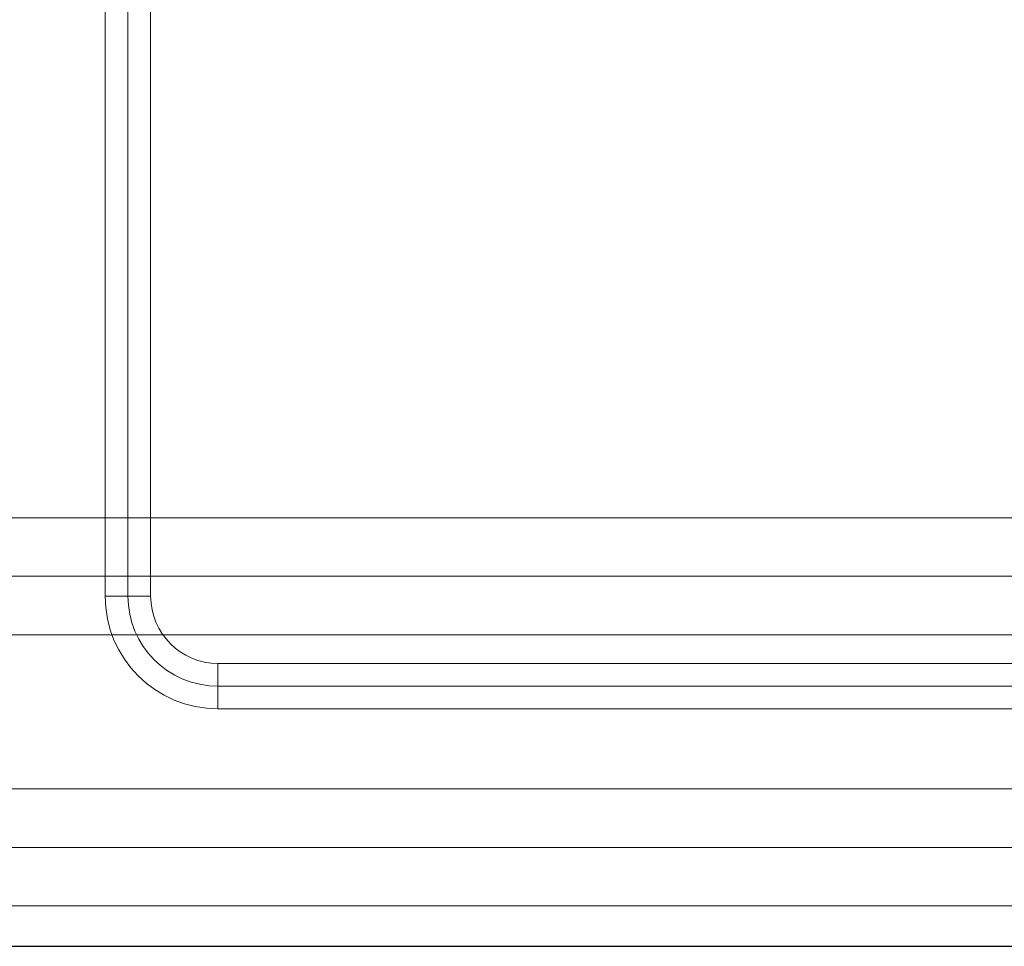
# Model space of a CAD drawing. Header units: millimetres. Extents: x -15323 to 178630, y 30684 to 65973.
# Tile 10 of 21: x -5469 to -4562, y 55886 to 56741. Entities that reach past the tile are written whole.
import ezdxf

# ---------------------------------------------------------------- set-up
doc = ezdxf.new("R2010")
doc.units = ezdxf.units.MM
doc.linetypes.add('DIVIDE', pattern=[31.75, 12.7, -6.35, 0, -6.35, 0, -6.35])
doc.layers.add('00 mar trasa', color=6, linetype='Continuous')
doc.layers.add('00 mar út', color=1, linetype='DIVIDE', lineweight=20)

msp = doc.modelspace()

# ---------------------------------------------------------------- linework, layer by layer
at = {"layer": '00 mar trasa', "ltscale": 10}
msp.add_line((-5499.42, 55886.43), (-3533.61, 55886.43), dxfattribs=at)
at = {"layer": '00 mar út', "linetype": 'ByBlock', "ltscale": 10}
for p, q in [((-5390.55, 56209.33), (-5390.55, 56925.93)), ((-5369.55, 56209.33), (-5369.55, 56925.93)), ((-5348.55, 56925.93), (-5348.55, 56209.33)), ((-6658.39, 56281.61), (-4494.81, 56281.61)), ((-4494.81, 56227.61), (-6658.39, 56227.61)), ((-5390.55, 56209.33), (-5348.55, 56209.33)), ((-5390.55, 56209.33), (-5348.55, 56209.33)), ((-4494.81, 56173.61), (-6658.39, 56173.61)), ((-5286.55, 56147.33), (-3654.23, 56147.33)), ((-5286.55, 56147.33), (-5286.55, 56105.33)), ((-5286.55, 56147.33), (-5286.55, 56105.33)), ((-5286.55, 56126.33), (-3654.23, 56126.33)), ((-3654.23, 56105.33), (-5286.55, 56105.33)), ((-6908.38, 56031.61), (-4260.55, 56031.61)), ((-4260.55, 55977.61), (-6908.38, 55977.61)), ((-4260.55, 55923.61), (-6908.38, 55923.61))]:
    msp.add_line(p, q, dxfattribs=at)
for radius in [104, 83, 62]:
    msp.add_arc((-5286.55, 56209.33), radius, 180, 270, dxfattribs=at)

doc.saveas('drawing.dxf')
